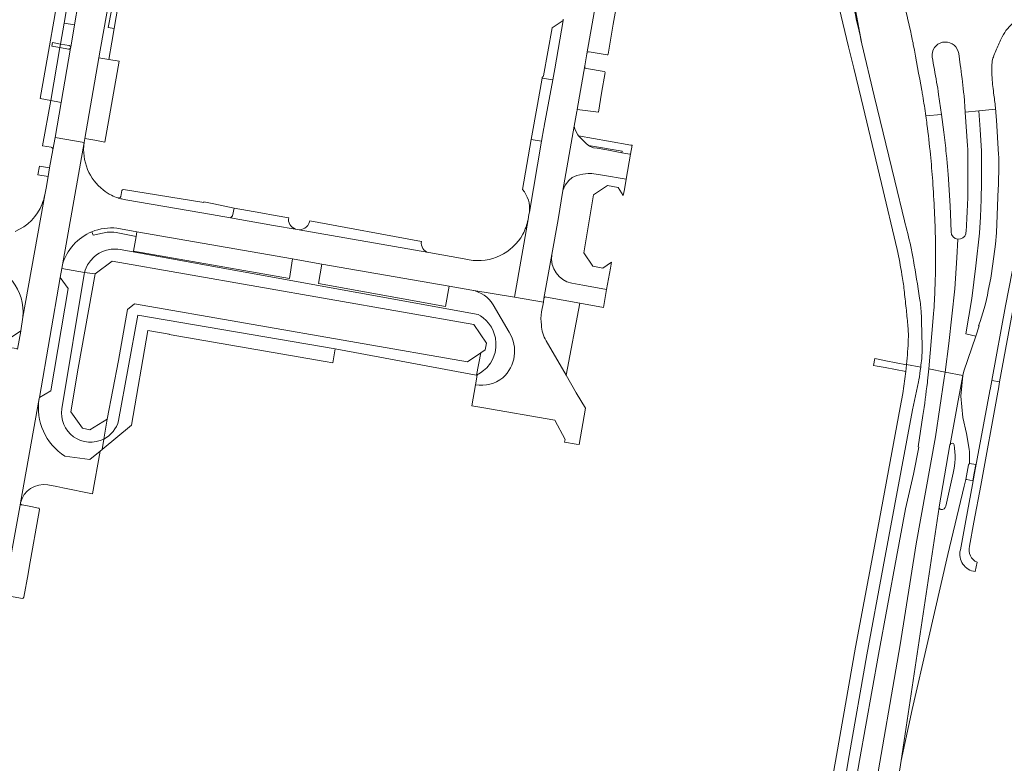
# Model space of a CAD drawing. Header units: metres. Extents: x 151213 to 156373, y 469495 to 475754.
# Tile 18 of 230: x 153667 to 153902, y 471223 to 471400. Entities that reach past the tile are written whole.
import ezdxf

# ---------------------------------------------------------------- set-up
doc = ezdxf.new("R2010")
doc.units = ezdxf.units.M
for name, color, linetype, lineweight in [('B-WE-OG-TERREIN_BEGROEID-GV', 252, 'Continuous', 18), ('B-WE-VH-GESLOTENVERHARDING-GV', 252, 'Continuous', 18), ('B-WE-VH-GESLOTENVERHARDING_ASFALT-GV', 252, 'Continuous', 18), ('B-WE-VH-OPENVERHARDING-GV', 252, 'Continuous', 18), ('B-WE-VH-OPENVERHARDING_BETONSTRAATSTEEN-GV', 252, 'Continuous', 18), ('B-WE-VH-OPENVERHARDING_TEGEL-GV', 252, 'Continuous', 18)]:
    doc.layers.add(name, color=color, linetype=linetype, lineweight=lineweight)

msp = doc.modelspace()

# ---------------------------------------------------------------- linework, layer by layer
at = {"layer": 'B-WE-OG-TERREIN_BEGROEID-GV', "flags": 128}
for points in [[(153803.396, 471363.695), (153802.508, 471363.693), (153801.22, 471363.56), (153799.767, 471363.197), (153798.71, 471362.735), (153797.917, 471361.975), (153797.025, 471360.885), (153796.49, 471359.648), (153795.324, 471352.753), (153793.824, 471344.351)], [(153798.576, 471337.524), (153801.229, 471337.047), (153806.888, 471336.037), (153807.805, 471341.155), (153808.054, 471342.536), (153806.018, 471341.145), (153803.594, 471341.569), (153801.489, 471344.746), (153803.803, 471358.592), (153807.071, 471360.855), (153809.624, 471360.338), (153810.868, 471358.468), (153811.118, 471359.896), (153811.539, 471362.3), (153805.871, 471363.271), (153803.396, 471363.695)], [(153687.867, 471349.682), (153684.595, 471349.006), (153684.264, 471349.802)], [(153774.8, 471335.871), (153769.403, 471336.81), (153768.54, 471332.007), (153738.23, 471337.452), (153739.063, 471342.088), (153735.11, 471342.776), (153732.058, 471343.325), (153731.305, 471338.696), (153694.172, 471345.169), (153694.782, 471348.712), (153690.027, 471349.596)], [(153677.241, 471341.911), (153677.091, 471341.079), (153682.53, 471340.125), (153682.678, 471340.634), (153682.883, 471341.188), (153683.25, 471341.949), (153683.916, 471342.91), (153684.73, 471343.782), (153685.387, 471344.3), (153686.018, 471344.73), (153686.809, 471345.101), (153687.744, 471345.441), (153688.879, 471345.637), (153689.894, 471345.678), (153690.442, 471345.655), (153691, 471345.56), (153776.25, 471330.09), (153776.836, 471329.762), (153777.489, 471329.287), (153778.16, 471328.681), (153778.71, 471328.056), (153779.428, 471327.077), (153779.885, 471326.173), (153780.398, 471324.56), (153780.5, 471323.292), (153780.491, 471322.22), (153780.323, 471321.064), (153779.82, 471319.516), (153779.204, 471318.5), (153778.347, 471317.419), (153777.582, 471316.738), (153776.846, 471316.207), (153775.855, 471315.668), (153776.083, 471315.626), (153775.662, 471313.345)], [(153677.114, 471307.649), (153682.442, 471339.694), (153682.49, 471339.98), (153682.499, 471340.02), (153682.53, 471340.125), (153677.091, 471341.079), (153676.699, 471338.913), (153678.642, 471336.288), (153674.466, 471311.872), (153671.742, 471310.348), (153671.682, 471310.048)], [(153682.49, 471339.98), (153682.442, 471339.694), (153677.114, 471307.649)], [(153687.097, 471300.432), (153687.894, 471305.156), (153683.774, 471302.658), (153682.024, 471303.028), (153679.21, 471306.883), (153681.012, 471317.341), (153685.01, 471339.82), (153682.53, 471340.125), (153682.499, 471340.02), (153682.49, 471339.98)], [(153791.952, 471333.866), (153791.834, 471333.058), (153791.409, 471330.698)], [(153792.515, 471323.828), (153797.253, 471315.633), (153800.48, 471332.816), (153792.569, 471334.257)], [(153690.627, 471304.808), (153695.19, 471329.94), (153742.24, 471321.925), (153775.799, 471315.678), (153775.855, 471315.668), (153776.929, 471320.975), (153773.751, 471318.811), (153694.4, 471332.63), (153692.78, 471331.27), (153690.584, 471319.162), (153687.894, 471305.156), (153687.097, 471300.432)], [(153783.696, 471325.847), (153779.856, 471332.435)], [(153742.24, 471321.925), (153695.19, 471329.94), (153690.627, 471304.808)], [(153687.097, 471300.432), (153686.68, 471297.961), (153693.661, 471303.705), (153697.588, 471326.32), (153702.696, 471325.439), (153702.677, 471325.311), (153739.8, 471318.885), (153741.632, 471318.555), (153742.24, 471321.925)], [(153683.738, 471295.54), (153686.195, 471297.562), (153686.68, 471297.961), (153687.097, 471300.432)], [(153677.814, 471296.342), (153683.738, 471295.54)]]:
    msp.add_lwpolyline(points, dxfattribs=at)
at = {"layer": 'B-WE-OG-TERREIN_BEGROEID-GV'}
for points in [[(153684.264, 471349.802, 0.2285088), (153677.241, 471341.911)], [(153690.027, 471349.596, 0.087971), (153687.867, 471349.682)], [(153793.824, 471344.351, 0.3990681), (153798.576, 471337.524)], [(153779.856, 471332.435, 0.2195096), (153774.8, 471335.871)], [(153792.569, 471334.257, 0.4401492), (153791.952, 471333.866)], [(153791.409, 471330.698, 0.0849829), (153791.338, 471327.603)], [(153782.159, 471314.998, 0.361048), (153783.696, 471325.847)], [(153791.338, 471327.603, 0.1311759), (153792.515, 471323.828)], [(153775.662, 471313.345, 0.2088563), (153782.159, 471314.998)], [(153671.682, 471310.048, 0.2978185), (153677.814, 471296.342)], [(153687.097, 471300.432, -0.6125551), (153677.114, 471307.649)], [(153677.114, 471307.649, 0.6125551), (153687.097, 471300.432)], [(153690.627, 471304.808, -0.2124999), (153687.097, 471300.432)], [(153687.097, 471300.432, 0.2124999), (153690.627, 471304.808)]]:
    msp.add_lwpolyline(points, format="xyb", dxfattribs=at)
at = {"layer": 'B-WE-OG-TERREIN_BEGROEID-GV', "flags": 128}
msp.add_lwpolyline([(153685.01, 471339.82), (153689.121, 471342.772), (153775.22, 471327.74), (153778.24, 471323.26), (153777.92, 471321.65), (153776.929, 471320.975), (153775.855, 471315.668), (153776.846, 471316.207), (153777.582, 471316.738), (153778.347, 471317.419), (153779.204, 471318.5), (153779.82, 471319.516), (153780.323, 471321.064), (153780.491, 471322.22), (153780.5, 471323.292), (153780.398, 471324.56), (153779.885, 471326.173), (153779.428, 471327.077), (153778.71, 471328.056), (153778.16, 471328.681), (153777.489, 471329.287), (153776.836, 471329.762), (153776.25, 471330.09), (153691, 471345.56), (153690.442, 471345.655), (153689.894, 471345.678), (153688.879, 471345.637), (153687.744, 471345.441), (153686.809, 471345.101), (153686.018, 471344.73), (153685.387, 471344.3), (153684.73, 471343.782), (153683.916, 471342.91), (153683.25, 471341.949), (153682.883, 471341.188), (153682.678, 471340.634), (153682.53, 471340.125)], close=True, dxfattribs=at)
at = {"layer": 'B-WE-VH-GESLOTENVERHARDING-GV', "flags": 128}
for points in [[(153860.587, 471421.675), (153857.717, 471421.02), (153857.582, 471420.987), (153857.937, 471419.931), (153858.311, 471418.719), (153860.376, 471411.071), (153860.727, 471409.635), (153861.385, 471406.908), (153864.533, 471393.844), (153865.756, 471388.776), (153867.497, 471381.561), (153872.406, 471361.328), (153876.109, 471345.571)], [(153867.704, 471394.584), (153866.02, 471403.502), (153865.549, 471407.389), (153865.46, 471411.954)], [(153900.519, 471314.04), (153905.052, 471338.446), (153907.974, 471354.403), (153909.263, 471363.983), (153909.997, 471373.872), (153910.229, 471381.1), (153910.295, 471383.16), (153909.838, 471384.994), (153909.479, 471386.087), (153906.065, 471394.087), (153906.049, 471394.134), (153905.731, 471395.038), (153904.435, 471400.091), (153903.256, 471399.073), (153902.037, 471397.757)], [(153877.848, 471352.44), (153875.567, 471361.954), (153870.643, 471382.143), (153867.704, 471394.584)], [(153891.148, 471389.597), (153890.77, 471392.299)], [(153890.77, 471392.299), (153891.148, 471389.597)], [(153882.934, 471377.385), (153886.636, 471377.743), (153885.98, 471382.477)], [(153885.98, 471382.477), (153886.636, 471377.743), (153887.221, 471373.528), (153887.303, 471372.89)], [(153907.771, 471383.195), (153908.118, 471380.103), (153908.103, 471377.02), (153908.06, 471375.424), (153907.971, 471373.829), (153907.253, 471364.086), (153907.106, 471362.463), (153906.917, 471360.845), (153906.492, 471357.762), (153906.024, 471354.686), (153903.471, 471340.296), (153901.93, 471332.183), (153898.632, 471314.374), (153900.519, 471314.04)], [(153892.934, 471359.201), (153892.928, 471368.608), (153892.913, 471369.444), (153892.872, 471370.265), (153892.339, 471378.295), (153892.25, 471379.633)], [(153892.25, 471379.633), (153892.339, 471378.295), (153895.565, 471378.608), (153899.557, 471378.994)], [(153887.303, 471372.89), (153887.221, 471373.528), (153886.636, 471377.743), (153882.934, 471377.385)], [(153890.597, 471348.039), (153890.362, 471343.579), (153889.851, 471336.204), (153888.457, 471323.204), (153887.524, 471316.39), (153891.729, 471315.595), (153892.011, 471316.561), (153894.841, 471324.934), (153892.5, 471325.497), (153893.867, 471333.883), (153894.821, 471341.717), (153895.729, 471349.479), (153895.977, 471353.323), (153896.142, 471357.455), (153896.205, 471361.562), (153896.205, 471365.599), (153896.164, 471368.978), (153895.875, 471374.128), (153895.565, 471378.608), (153892.339, 471378.295), (153892.872, 471370.265), (153892.913, 471369.444), (153892.928, 471368.608), (153892.934, 471359.201)], [(153899.557, 471378.994), (153895.565, 471378.608), (153895.875, 471374.128), (153896.164, 471368.978), (153896.205, 471365.599), (153896.205, 471361.562), (153896.142, 471357.455), (153895.977, 471353.323), (153895.729, 471349.479), (153894.821, 471341.717), (153893.867, 471333.883), (153892.5, 471325.497), (153894.841, 471324.934), (153895.672, 471327.392), (153895.522, 471327.427)], [(153900.268, 471368.222), (153899.759, 471376.394), (153899.626, 471378.204)], [(153888.184, 471364.205), (153888.223, 471363.634), (153888.699, 471355.921), (153888.797, 471354.04), (153888.959, 471349.822)], [(153888.959, 471349.822), (153888.797, 471354.04), (153888.699, 471355.921), (153888.223, 471363.634), (153888.184, 471364.205)], [(153897.817, 471335.775), (153898.42, 471338.728), (153898.906, 471342.19), (153899.552, 471346.86), (153899.785, 471349.509), (153900.193, 471360.138)], [(153884.797, 471330.34), (153884.715, 471329.265), (153883.66, 471317.121), (153887.524, 471316.39), (153888.457, 471323.204), (153889.851, 471336.204), (153890.362, 471343.579), (153890.597, 471348.039)], [(153878.335, 471318.128), (153878.173, 471316.546), (153877.455, 471311.309), (153876.821, 471307.952), (153870.301, 471272.738), (153866.146, 471250.873), (153861.662, 471225.029), (153860.167, 471216.555), (153863.127, 471216.091), (153864.705, 471225.069), (153868.85, 471248.992), (153872.789, 471270.009), (153879.768, 471307.41), (153881.221, 471314.079), (153881.292, 471314.518)], [(153870.587, 471215.186), (153876.8, 471251.383), (153880.659, 471275.461), (153885.268, 471300.978), (153887.324, 471314.927), (153887.524, 471316.39), (153883.66, 471317.121), (153883.355, 471314.288), (153883.303, 471313.863)], [(153871.205, 471214.823), (153875.547, 471214.142), (153877.073, 471223.865), (153886.115, 471284.181), (153886.121, 471284.247), (153888.695, 471299.062), (153888.71, 471299.126), (153890.469, 471308.721), (153891.326, 471313.4), (153891.729, 471315.595), (153887.524, 471316.39), (153887.324, 471314.927), (153885.268, 471300.978), (153880.659, 471275.461), (153876.8, 471251.383), (153870.587, 471215.186)], [(153881.719, 471317.516), (153878.343, 471318.203), (153878.335, 471318.128)], [(153878.343, 471318.203), (153881.719, 471317.516)], [(153886.115, 471284.181), (153877.073, 471223.865), (153879.719, 471236.027), (153883.442, 471252.169), (153888.177, 471272.915), (153892.056, 471289.232), (153892.432, 471290.813), (153893.131, 471294.308), (153893.312, 471294.563), (153893.356, 471295.544), (153893.329, 471297.385), (153893.273, 471298.043), (153892.608, 471301.762), (153891.732, 471305.547), (153891.307, 471310.615), (153891.729, 471315.595)], [(153891.729, 471315.595), (153891.326, 471313.4), (153890.469, 471308.721), (153888.71, 471299.126)], [(153900.519, 471314.04), (153898.632, 471314.374), (153898.307, 471312.622), (153898.175, 471311.908), (153894.561, 471292.306), (153894.068, 471289.632), (153892.465, 471281.004), (153891.168, 471274.019)], [(153893.35, 471274.873), (153894.403, 471280.629), (153896.003, 471289.378), (153900.062, 471311.574), (153900.216, 471312.409), (153900.519, 471314.04)], [(153882.25, 471305.997), (153881.109, 471298.559), (153881.268, 471298.524), (153879.971, 471292.08), (153878.129, 471283.774), (153875.917, 471272.291), (153871.677, 471249.116), (153867.138, 471223.88), (153865.699, 471215.687), (153869.898, 471215.028)], [(153889.462, 471292.274), (153887.725, 471284.444)], [(153894.724, 471268.872), (153895.16, 471271.065)]]:
    msp.add_lwpolyline(points, dxfattribs=at)
at = {"layer": 'B-WE-VH-GESLOTENVERHARDING-GV'}
for points in [[(153867.704, 471394.584, 0.0135176), (153863.897, 471410.333)], [(153863.897, 471410.333, -0.0135176), (153867.704, 471394.584)], [(153877.662, 471404.57, -0.0045192), (153879.273, 471397.725)], [(153879.273, 471397.725, -0.0093317), (153879.96, 471394.39)], [(153900.887, 471395.756, -0.0149404), (153902.037, 471397.757)], [(153879.96, 471394.39, -0.0005468), (153881.984, 471383.453)], [(153890.66, 471392.769, 0.9119593), (153884.433, 471391.418)], [(153884.433, 471391.418, -0.9119593), (153890.66, 471392.769)], [(153899.033, 471391.427, -0.0074965), (153900.223, 471394.366)], [(153900.223, 471394.366, -0.0232213), (153900.887, 471395.756)], [(153884.433, 471391.418, -0.0041914), (153885.512, 471385.476)], [(153885.512, 471385.476, 0.0041914), (153884.433, 471391.418)], [(153890.77, 471392.299, 0.0381974), (153890.66, 471392.769)], [(153890.66, 471392.769, -0.0381974), (153890.77, 471392.299)], [(153898.842, 471390.803, -0.0372896), (153899.033, 471391.427)], [(153891.943, 471383.08, 0.0056864), (153891.148, 471389.597)], [(153891.148, 471389.597, -0.0056864), (153891.943, 471383.08)], [(153898.712, 471386.457, -0.0278375), (153898.641, 471389.224)], [(153898.641, 471389.224, -0.0487014), (153898.842, 471390.803)], [(153885.512, 471385.476, -0.0079648), (153885.98, 471382.477)], [(153885.98, 471382.477, 0.0079648), (153885.512, 471385.476)], [(153899.164, 471382.367, -0.0146531), (153898.712, 471386.457)], [(153881.984, 471383.453, -0.0053201), (153882.211, 471382.144)], [(153882.211, 471382.144, -0.0056698), (153882.934, 471377.385)], [(153892.25, 471379.633, 0.0107264), (153891.943, 471383.08)], [(153891.943, 471383.08, -0.0107264), (153892.25, 471379.633)], [(153899.557, 471378.994, 0.0116843), (153899.164, 471382.367)], [(153882.934, 471377.385, -0.0025076), (153883.207, 471375.374)], [(153899.626, 471378.204, 0.0037687), (153899.557, 471378.994)], [(153883.207, 471375.374, -0.007564), (153884.029, 471368.223)], [(153887.303, 471372.89, -0.004714), (153887.865, 471367.814)], [(153887.865, 471367.814, 0.004714), (153887.303, 471372.89)], [(153884.029, 471368.223, -0.0069185), (153884.573, 471361.848)], [(153900.334, 471365.628, 0.0177414), (153900.268, 471368.222)], [(153887.865, 471367.814, -0.0063965), (153888.184, 471364.205)], [(153888.184, 471364.205, 0.0063965), (153887.865, 471367.814)], [(153900.193, 471360.138, 0.0082007), (153900.334, 471365.628)], [(153884.573, 471361.848, -0.0063741), (153884.986, 471354.794)], [(153892.858, 471355.814, 0.0106301), (153892.934, 471359.201)], [(153892.934, 471359.201, -0.0106301), (153892.858, 471355.814)], [(153884.986, 471354.794, -0.0059585), (153885.224, 471347.742)], [(153892.498, 471349.342, 0.0055624), (153892.858, 471355.814)], [(153892.858, 471355.814, -0.0055624), (153892.498, 471349.342)], [(153879.355, 471346.301, 0.0080184), (153877.848, 471352.44)], [(153888.959, 471349.822, 0.3837414), (153890.597, 471348.039)], [(153890.597, 471348.039, -0.3837414), (153888.959, 471349.822)], [(153890.597, 471348.039, 0.3614158), (153892.498, 471349.342)], [(153892.498, 471349.342, -0.3614158), (153890.597, 471348.039)], [(153885.224, 471347.742, -0.0079391), (153885.257, 471342.326)], [(153876.109, 471345.571, -0.0086703), (153877.249, 471339.571)], [(153880.011, 471342.976, 0.0149882), (153879.355, 471346.301)], [(153881.469, 471334, 0.0019891), (153880.011, 471342.976)], [(153885.257, 471342.326, -0.0072134), (153885.114, 471336.365)], [(153877.249, 471339.571, -0.0147328), (153877.773, 471335.903)], [(153877.773, 471335.903, -0.0016196), (153878.244, 471331.633)], [(153885.114, 471336.365, -0.0071434), (153884.797, 471330.34)], [(153895.522, 471327.427, 0.0413626), (153897.817, 471335.775)], [(153881.701, 471332.303, 0.0106496), (153881.469, 471334)], [(153878.244, 471331.633, -0.0015076), (153878.65, 471327.695)], [(153881.833, 471330.571, 0.0196046), (153881.701, 471332.303)], [(153882.067, 471322.498, 0.0042116), (153881.833, 471330.571)], [(153878.65, 471327.695, -0.0331812), (153878.765, 471324.23)], [(153878.765, 471324.23, -0.0184641), (153878.343, 471318.203)], [(153881.951, 471319.577, 0.03012), (153882.067, 471322.498)], [(153881.719, 471317.516, 0.0058035), (153881.951, 471319.577)], [(153881.292, 471314.518, 0.0090801), (153881.719, 471317.516)], [(153883.303, 471313.863, -0.0046879), (153882.25, 471305.997)], [(153888.71, 471299.126, -0.7747983), (153889.656, 471299.081)], [(153889.656, 471299.081, -0.1022442), (153889.462, 471292.274)], [(153886.519, 471283.677, -0.3612187), (153886.115, 471284.181)], [(153887.725, 471284.444, -0.4108935), (153886.519, 471283.677)], [(153895.16, 471271.065, -0.3751273), (153893.35, 471274.873)], [(153891.168, 471274.019, 0.4592731), (153894.724, 471268.872)]]:
    msp.add_lwpolyline(points, format="xyb", dxfattribs=at)
at = {"layer": 'B-WE-VH-GESLOTENVERHARDING_ASFALT-GV', "flags": 128}
for points in [[(153681.007, 471404.19), (153680.121, 471399.066), (153679.207, 471393.784), (153679.158, 471393.504), (153676.925, 471380.595), (153675.479, 471372.272), (153682.393, 471371.071), (153682.576, 471372.044), (153685.949, 471391.258), (153686.215, 471393.025), (153691.537, 471422.687)], [(153796.564, 471400.473), (153796.518, 471400.164), (153794.513, 471388.585), (153794.038, 471385.969), (153792.039, 471374.962), (153792.049, 471374.742), (153791.97, 471374.546), (153791.413, 471371.348), (153788.479, 471354.486), (153788.383, 471353.934), (153788.167, 471352.7), (153784.919, 471334.2), (153791.834, 471333.058), (153791.952, 471333.866), (153793.824, 471344.351), (153795.324, 471352.753), (153796.49, 471359.648), (153799.173, 471374.977), (153799.772, 471378.452), (153799.838, 471378.776), (153799.862, 471378.914), (153801.674, 471389.296), (153802.173, 471392.206), (153804.951, 471407.883)], [(153663.17, 471262.835), (153667.265, 471285.189), (153667.274, 471285.234), (153671.682, 471310.048), (153671.742, 471310.348), (153676.699, 471338.913), (153677.091, 471341.079), (153677.241, 471341.911), (153682.393, 471371.071), (153675.479, 471372.272), (153674.97, 471369.343), (153674.963, 471369.305), (153674.191, 471365.005), (153673.811, 471362.971), (153673.348, 471360.192), (153673.111, 471358.984), (153673.045, 471358.615), (153672.651, 471356.411), (153667.823, 471329.422), (153667.315, 471326.203), (153667.306, 471326.147), (153666.525, 471321.858)], [(153682.393, 471371.071), (153677.241, 471341.911)], [(153667.823, 471329.422), (153672.651, 471356.411), (153673.045, 471358.615)], [(153774.152, 471343.107), (153772.948, 471343.344), (153764.52, 471344.825), (153733.196, 471350.313), (153733.187, 471350.315), (153727.49, 471351.31), (153717.305, 471353.09), (153710.897, 471354.252), (153710.457, 471354.339), (153692.334, 471357.407)], [(153690.226, 471350.667), (153694.967, 471349.786), (153732.058, 471343.325), (153735.11, 471342.776), (153739.063, 471342.088), (153769.403, 471336.81), (153774.8, 471335.871), (153784.919, 471334.2), (153788.167, 471352.7)]]:
    msp.add_lwpolyline(points, dxfattribs=at)
at = {"layer": 'B-WE-VH-GESLOTENVERHARDING_ASFALT-GV'}
for points in [[(153683.237, 471364.654, -0.1330976), (153682.393, 471371.071)], [(153686.956, 471359.752, -0.1323579), (153683.237, 471364.654)], [(153673.045, 471358.615, -0.0471778), (153672.409, 471356.453)], [(153688.932, 471358.494, -0.0525833), (153686.956, 471359.752)], [(153672.409, 471356.453, -0.1989864), (153665.98, 471349.866)], [(153690.536, 471357.849, -0.0441455), (153688.932, 471358.494)], [(153690.699, 471357.827, -0.0851686), (153690.536, 471357.849)], [(153691.639, 471357.55, -0.0242438), (153690.699, 471357.827)], [(153692.334, 471357.407, -0.0187974), (153691.639, 471357.55)], [(153788.167, 471352.7, -0.0798773), (153786.928, 471349.207)], [(153677.241, 471341.911, -0.2285088), (153684.264, 471349.802)], [(153684.264, 471349.802, -0.1259892), (153690.226, 471350.667)], [(153786.928, 471349.207, -0.3168213), (153774.152, 471343.107)], [(153657.465, 471342.357, -0.4121877), (153667.823, 471329.422)]]:
    msp.add_lwpolyline(points, format="xyb", dxfattribs=at)
at = {"layer": 'B-WE-VH-OPENVERHARDING-GV', "flags": 128}
for points in [[(153878.335, 471318.128), (153873.407, 471319.074), (153871.594, 471319.422), (153870.791, 471319.576), (153870.444, 471317.971), (153871.316, 471317.81), (153873.24, 471317.455), (153878.173, 471316.546)], [(153893.312, 471294.563), (153893.131, 471294.308), (153892.432, 471290.813), (153892.685, 471290.765), (153894.16, 471290.485), (153894.469, 471292.326), (153894.814, 471294.38)]]:
    msp.add_lwpolyline(points, close=True, dxfattribs=at)
for points in [[(153888.71, 471299.126), (153888.695, 471299.062), (153886.121, 471284.247), (153886.115, 471284.181)], [(153887.725, 471284.444), (153889.462, 471292.274)]]:
    msp.add_lwpolyline(points, dxfattribs=at)
at = {"layer": 'B-WE-VH-OPENVERHARDING-GV'}
for points in [[(153889.656, 471299.081, 0.7747983), (153888.71, 471299.126)], [(153889.462, 471292.274, 0.1022442), (153889.656, 471299.081)], [(153886.115, 471284.181, 0.3612187), (153886.519, 471283.677)], [(153886.519, 471283.677, 0.4108935), (153887.725, 471284.444)]]:
    msp.add_lwpolyline(points, format="xyb", dxfattribs=at)
at = {"layer": 'B-WE-VH-OPENVERHARDING_BETONSTRAATSTEEN-GV', "flags": 128}
for points in [[(153688.166, 471398.451), (153688.917, 471402.521), (153688.632, 471402.58), (153691.443, 471418.329), (153692.995, 471418.063), (153693.736, 471422.295), (153694.207, 471424.988), (153691.968, 471425.375), (153691.537, 471422.687), (153686.215, 471393.025), (153685.949, 471391.258), (153688.261, 471390.848), (153688.973, 471394.955), (153689.535, 471398.201)], [(153688.917, 471402.521), (153688.166, 471398.451), (153689.535, 471398.201), (153691.001, 471406.662), (153692.995, 471418.063), (153691.443, 471418.329), (153688.632, 471402.58)], [(153671.964, 471381.527), (153674.474, 471381.055), (153676.639, 471393.664), (153674.696, 471394.037), (153674.852, 471394.864), (153676.787, 471394.525), (153677.64, 471399.495), (153678.526, 471404.652), (153676.088, 471405.106), (153675.189, 471399.949), (153674.182, 471394.1)], [(153681.007, 471404.19), (153678.526, 471404.652), (153677.64, 471399.495), (153680.121, 471399.066)], [(153688.261, 471390.848), (153685.949, 471391.258), (153682.576, 471372.044), (153684.93, 471371.619), (153687.361, 471371.181), (153690.743, 471390.408)], [(153791.97, 471374.546), (153792.049, 471374.742), (153792.039, 471374.962), (153794.038, 471385.969), (153791.529, 471386.425), (153790.424, 471380.103), (153788.95, 471371.777), (153791.413, 471371.348)], [(153796.49, 471359.648), (153797.025, 471360.885), (153797.917, 471361.975), (153798.71, 471362.735), (153799.767, 471363.197), (153801.22, 471363.56), (153802.508, 471363.693), (153803.396, 471363.695), (153805.871, 471363.271), (153811.539, 471362.3), (153812.588, 471368.279), (153812.416, 471368.309), (153810.522, 471368.643), (153806.938, 471369.296), (153804.644, 471369.713), (153803.787, 471369.82), (153802.804, 471370.171), (153802.573, 471370.369), (153802.341, 471370.567), (153802.189, 471370.698), (153800.206, 471372.649), (153799.995, 471372.857), (153799.345, 471374.279), (153799.173, 471374.977)], [(153671.359, 471363.379), (153673.811, 471362.971), (153674.191, 471365.005), (153671.746, 471365.463)], [(153694.782, 471348.712), (153694.172, 471345.169), (153731.305, 471338.696), (153732.058, 471343.325), (153694.967, 471349.786)], [(153768.54, 471332.007), (153769.403, 471336.81), (153739.063, 471342.088), (153738.23, 471337.452)], [(153676.699, 471338.913), (153671.742, 471310.348), (153674.466, 471311.872), (153678.642, 471336.288)], [(153667.306, 471326.147), (153667.315, 471326.203), (153664.374, 471324.193), (153664.234, 471322.333), (153666.202, 471321.98), (153666.525, 471321.858)]]:
    msp.add_lwpolyline(points, close=True, dxfattribs=at)
for points in [[(153804.951, 471407.883), (153802.173, 471392.206)], [(153807.28, 471392.093), (153808.482, 471399.231), (153809.703, 471406.335)], [(153679.207, 471393.784), (153680.121, 471399.066), (153677.64, 471399.495), (153676.787, 471394.525), (153678.848, 471394.163)], [(153794.513, 471388.585), (153796.518, 471400.164), (153793.885, 471398.377), (153791.845, 471386.913)], [(153678.664, 471393.275), (153676.639, 471393.664), (153674.474, 471381.055), (153676.538, 471380.668), (153676.925, 471380.595)], [(153676.925, 471380.595), (153679.158, 471393.504)], [(153802.743, 471392.68), (153807.036, 471391.935)], [(153806.317, 471387.982), (153802.085, 471388.668), (153801.783, 471388.792), (153801.694, 471388.881), (153801.671, 471389.038), (153801.674, 471389.296), (153799.862, 471378.914), (153804.954, 471378.258), (153805.655, 471382.829), (153806.541, 471387.73)], [(153791.559, 471386.598), (153791.529, 471386.425), (153794.038, 471385.969), (153794.513, 471388.585)], [(153674.97, 471369.343), (153675.479, 471372.272), (153676.925, 471380.595), (153676.538, 471380.668), (153674.474, 471381.055), (153672.498, 471370.293)], [(153672.498, 471370.293), (153674.567, 471369.917)], [(153788.479, 471354.486), (153791.413, 471371.348), (153788.95, 471371.777), (153786.843, 471359.871)], [(153691.422, 471359.611), (153691.163, 471358.189)], [(153692.334, 471357.407), (153710.457, 471354.339), (153710.897, 471354.252), (153717.305, 471353.09), (153717.773, 471353.591), (153718.14, 471355.393), (153713.287, 471356.488), (153710.92, 471356.904), (153710.89, 471356.738), (153691.775, 471359.871)], [(153731.089, 471352.81), (153731.147, 471353.133), (153727.929, 471353.692), (153724.545, 471354.28), (153718.14, 471355.393), (153717.773, 471353.591), (153717.305, 471353.09), (153727.49, 471351.31)], [(153762.775, 471347.511), (153736.151, 471352.367), (153736.109, 471352.2)], [(153684.264, 471349.802), (153684.595, 471349.006), (153687.867, 471349.682)], [(153690.027, 471349.596), (153694.782, 471348.712), (153694.967, 471349.786), (153690.226, 471350.667)], [(153727.49, 471351.31), (153733.187, 471350.315)], [(153733.196, 471350.313), (153764.52, 471344.825)], [(153793.824, 471344.351), (153791.952, 471333.866)], [(153792.569, 471334.257), (153800.48, 471332.816), (153806.125, 471331.785), (153806.888, 471336.037), (153801.229, 471337.047), (153798.576, 471337.524)], [(153791.409, 471330.698), (153791.834, 471333.058), (153784.919, 471334.2), (153774.8, 471335.871)], [(153779.856, 471332.435), (153783.696, 471325.847)], [(153797.253, 471315.633), (153792.515, 471323.828)], [(153775.662, 471313.345), (153774.738, 471308.334), (153777.14, 471307.923), (153794.579, 471304.941), (153797.006, 471300.285), (153796.882, 471299.72), (153799.648, 471299.239), (153800.388, 471299.12), (153801.857, 471307.778), (153799.659, 471311.471), (153797.253, 471315.633)], [(153671.682, 471310.048), (153667.274, 471285.234)], [(153673.735, 471289.519), (153675.925, 471289.095), (153677.312, 471288.821), (153684.435, 471287.413), (153686.195, 471297.562)], [(153686.195, 471297.562), (153683.738, 471295.54), (153677.814, 471296.342)], [(153667.265, 471285.189), (153663.17, 471262.835)], [(153671.533, 471283.977), (153669.733, 471284.319), (153667.635, 471284.717)], [(153668.035, 471262.722), (153669.072, 471268.318), (153669.356, 471269.849), (153671.788, 471283.618)], [(153663.752, 471263.147), (153667.695, 471262.462)]]:
    msp.add_lwpolyline(points, dxfattribs=at)
at = {"layer": 'B-WE-VH-OPENVERHARDING_BETONSTRAATSTEEN-GV'}
for points in [[(153678.848, 471394.163, -0.3143526), (153679.207, 471393.784)], [(153679.158, 471393.504, -0.335178), (153678.664, 471393.275)], [(153802.173, 471392.206, -0.3658024), (153802.743, 471392.68)], [(153807.036, 471391.935, 0.343527), (153807.28, 471392.093)], [(153791.677, 471386.669, -0.0784614), (153791.559, 471386.598)], [(153791.845, 471386.913, -0.1498649), (153791.677, 471386.669)], [(153806.541, 471387.73, 0.3738919), (153806.317, 471387.982)], [(153674.567, 471369.917, -0.3920103), (153674.97, 471369.343)], [(153691.775, 471359.871, 0.357205), (153691.422, 471359.611)], [(153786.843, 471359.871, -0.2161234), (153788.479, 471354.486)], [(153691.163, 471358.189, -0.3269737), (153690.699, 471357.827)], [(153690.699, 471357.827, 0.0242438), (153691.639, 471357.55)], [(153691.639, 471357.55, 0.0187974), (153692.334, 471357.407)], [(153733.187, 471350.315, -0.3629606), (153731.089, 471352.81)], [(153736.109, 471352.2, -0.3916731), (153733.196, 471350.313)], [(153690.226, 471350.667, 0.1259892), (153684.264, 471349.802)], [(153687.867, 471349.682, -0.087971), (153690.027, 471349.596)], [(153764.52, 471344.825, -0.3973823), (153762.775, 471347.511)], [(153798.576, 471337.524, -0.3990681), (153793.824, 471344.351)], [(153774.8, 471335.871, -0.2195096), (153779.856, 471332.435)], [(153791.952, 471333.866, -0.4401492), (153792.569, 471334.257)], [(153791.338, 471327.603, -0.0849829), (153791.409, 471330.698)], [(153783.696, 471325.847, -0.361048), (153782.159, 471314.998)], [(153792.515, 471323.828, -0.1311759), (153791.338, 471327.603)], [(153782.159, 471314.998, -0.2088563), (153775.662, 471313.345)], [(153677.814, 471296.342, -0.2978185), (153671.682, 471310.048)], [(153667.274, 471285.234, -0.3941975), (153673.735, 471289.519)], [(153667.635, 471284.717, -0.4109385), (153667.265, 471285.189)], [(153671.788, 471283.618, 0.4266089), (153671.533, 471283.977)], [(153667.695, 471262.462, 0.3831882), (153668.035, 471262.722)]]:
    msp.add_lwpolyline(points, format="xyb", dxfattribs=at)
at = {"layer": 'B-WE-VH-OPENVERHARDING_TEGEL-GV', "flags": 128}
for points in [[(153674.696, 471394.037), (153676.639, 471393.664), (153676.787, 471394.525), (153674.852, 471394.864)], [(153807.312, 471371.407), (153800.206, 471372.649), (153802.189, 471370.698), (153802.341, 471370.567), (153802.573, 471370.369), (153810.585, 471368.991), (153810.522, 471368.643), (153812.416, 471368.309), (153812.588, 471368.279), (153812.966, 471370.438), (153812.681, 471370.469)]]:
    msp.add_lwpolyline(points, close=True, dxfattribs=at)
for points in [[(153678.848, 471394.163), (153676.787, 471394.525), (153676.639, 471393.664), (153678.664, 471393.275)], [(153679.158, 471393.504), (153679.207, 471393.784)]]:
    msp.add_lwpolyline(points, dxfattribs=at)
at = {"layer": 'B-WE-VH-OPENVERHARDING_TEGEL-GV'}
for points in [[(153679.207, 471393.784, 0.3143526), (153678.848, 471394.163)], [(153678.664, 471393.275, 0.335178), (153679.158, 471393.504)]]:
    msp.add_lwpolyline(points, format="xyb", dxfattribs=at)

doc.saveas('drawing.dxf')
